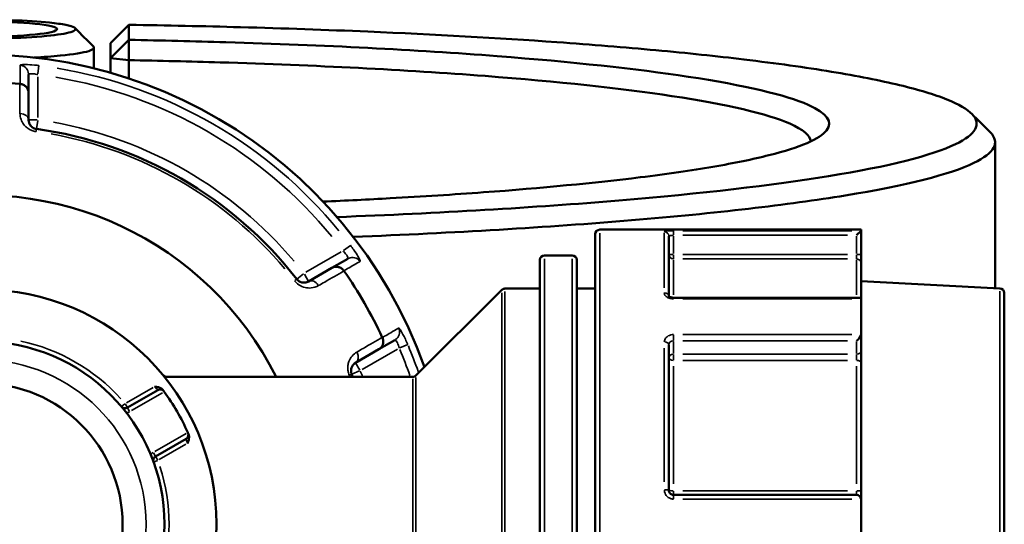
# Model space of a CAD drawing. Header units: millimetres. Extents: x 0 to 893, y 0 to 988.
# Tile 15 of 20: x 419 to 526, y 757 to 812. Entities that reach past the tile are written whole.
import ezdxf

# ---------------------------------------------------------------- set-up
doc = ezdxf.new("R2010")
doc.units = ezdxf.units.MM
doc.layers.add('Visible (ANSI)', color=7, linetype='Continuous', lineweight=50)
doc.layers.add('Visible Narrow (ANSI)', color=7, linetype='Continuous', lineweight=35)

msp = doc.modelspace()

# ---------------------------------------------------------------- linework, layer by layer
at = {"layer": 'Visible (ANSI)'}
for p, q in [((430.579, 811.174), (428.579, 809.193)), ((430.579, 809.543), (430.579, 811.174)), ((428.579, 807.565), (430.579, 809.543)), ((428.579, 809.193), (428.579, 807.565)), ((426.779, 808.7), (426.779, 806.456)), ((430.551, 807.34), (428.579, 807.565)), ((428.579, 807.565), (428.579, 805.977)), ((430.551, 805.371), (430.551, 807.34)), ((419.679, 803.792), (419.679, 805.798)), ((419.679, 800.865), (419.679, 803.792)), ((524.579, 798.429), (524.579, 782.589)), ((510.039, 788.936), (481.679, 788.936)), ((510.037, 788.819), (509.539, 788.32)), ((510.039, 788.936), (510.039, 788.822)), ((510.039, 786.25), (510.039, 788.822)), ((481.179, 725.436), (481.179, 788.436)), ((489.179, 788.218), (489.179, 781.699)), ((454.345, 785.784), (452.607, 784.781)), ((475.179, 728.229), (475.179, 785.644)), ((478.679, 786.144), (475.679, 786.144)), ((479.179, 785.644), (479.179, 728.229)), ((510.039, 785.258), (510.039, 786.25)), ((452.607, 784.781), (450.072, 783.317)), ((510.039, 785.258), (510.039, 781.392)), ((525.105, 782.561), (510.039, 783.351)), ((461.726, 773.083), (471.033, 782.39)), ((475.179, 782.536), (471.386, 782.536)), ((481.179, 782.536), (479.179, 782.536)), ((509.893, 781.537), (489.679, 781.537)), ((510.039, 781.392), (510.039, 777.574)), ((525.579, 782.062), (525.579, 731.811)), ((457.707, 775.947), (459.445, 776.951)), ((510.039, 775.755), (510.039, 777.574)), ((455.172, 774.484), (457.707, 775.947)), ((489.179, 776.44), (489.179, 760.636)), ((510.039, 774.435), (510.039, 775.755)), ((510.039, 774.435), (510.039, 760.511)), ((434.567, 772.936), (434.318, 773.08)), ((461.372, 772.936), (434.435, 772.936)), ((433.715, 771.518), (430.401, 769.604)), ((433.461, 764.304), (436.775, 766.218)), ((509.539, 760.136), (489.679, 760.136)), ((510.039, 759.636), (510.039, 760.511)), ((510.039, 759.636), (510.039, 754.236))]:
    msp.add_line(p, q, dxfattribs=at)
for radius in [25.5, 19.85, 15.3]:
    msp.add_circle((414.579, 756.936), radius, dxfattribs=at)
for centre, radius, start, end in [((414.579, 756.936), 51, 19.5445, 340.4555), ((414.579, 756.936), 47.999, 85.02648, 94.97352), ((414.579, 756.936), 43.35, 37.90565, 82.09435), ((414.579, 756.936), 35.749, 26.58745, 333.41255), ((481.679, 788.436), 0.5, 90, 180), ((475.679, 785.644), 0.5, 90, 180), ((478.679, 785.644), 0.5, 0, 90), ((414.579, 756.936), 47.999, 25.02648, 34.97352), ((471.386, 782.036), 0.5, 90, 135), ((525.079, 782.062), 0.5, 0, 87), ((414.579, 756.936), 43.35, 21.65943, 22.09435), ((461.372, 773.436), 0.5, 270, 315), ((433.965, 771.085), 0.5, 36.1232, 120), ((414.579, 756.936), 24.5, 24.00223, 35.99777), ((430.151, 770.037), 0.5, 220.07508, 300), ((436.525, 766.651), 0.5, 300, 23.8768), ((433.711, 763.871), 0.5, 120, 199.92492), ((509.539, 759.636), 0.5, 4.9171, 90)]:
    msp.add_arc(centre, radius, start, end, dxfattribs=at)
msp.add_ellipse((414.579, 810.71), major_axis=(-8.2, 0), ratio=0.1005025, dxfattribs=at)
for centre, major_axis, start_param, end_param in [((509.539, 781.037), (0.462, 0.462), 5.9763058, 6.6758844), ((509.539, 777.219), (-0.462, -0.462), 1.1780972, 2.663074)]:
    msp.add_ellipse(centre, major_axis=major_axis, ratio=0.4142136, start_param=start_param, end_param=end_param, dxfattribs=at)
for points, knots in [([(405.964, 811.26), (406.64, 811.367), (407.515, 811.461), (409.948, 811.641), (411.639, 811.709), (414.886, 811.747), (416.425, 811.731), (419.405, 811.629), (420.824, 811.538), (422.662, 811.345), (423.256, 811.259), (423.712, 811.167), (424.168, 811.075), (424.485, 810.976), (424.91, 810.711), (424.774, 810.542), (423.734, 810.228), (422.825, 810.084), (420.327, 809.843), (418.683, 809.753), (416.156, 809.693), (415.368, 809.684), (414.579, 809.684)], [-4.1479233, -4.1479233, -4.1479233, -4.1479233, -3.776865, -3.776865, -3.2589381, -3.2589381, -2.8142822, -2.8142822, -2.3328191, -2.3328191, -2.0319047, -2.0319047, -2.0319047, -1.7309903, -1.7309903, -1.2495272, -1.2495272, -0.7641814, -0.7641814, -0.2321496, -0.2321496, 0, 0, 0, 0]), ([(430.579, 811.174), (434.655, 811.113), (438.696, 811.028), (447.387, 810.793), (452.013, 810.633), (463.737, 810.137), (470.63, 809.751), (480.791, 809.027), (484.383, 808.735), (491.166, 808.107), (494.358, 807.77), (500.81, 806.997), (503.984, 806.553), (509.631, 805.621), (512.105, 805.134), (516.297, 804.128), (518.015, 803.609), (520.655, 802.551), (521.578, 802.011), (522.092, 801.468), (523.122, 800.382), (522.51, 799.281), (517.731, 796.988), (513.049, 795.808), (500.408, 793.747), (492.687, 792.851), (474.628, 791.338), (464.242, 790.726), (453.152, 790.3)], [0.1487092, 0.1487092, 0.1487092, 0.1487092, 0.2631961, 0.2631961, 0.3987733, 0.3987733, 0.6165956, 0.6165956, 0.7447264, 0.7447264, 0.8728572, 0.8728572, 1.0235992, 1.0235992, 1.1743413, 1.1743413, 1.3250834, 1.3250834, 1.4758255, 1.4758255, 1.4758255, 1.7773097, 1.7773097, 2.1231586, 2.1231586, 2.446457, 2.446457, 2.7763362, 2.7763362, 2.7763362, 2.7763362]), ([(430.551, 807.34), (430.556, 807.707), (430.56, 808.075), (430.57, 808.809), (430.574, 809.176), (430.579, 809.543)], [-0.29867289, -0.29867289, -0.29867289, -0.29867289, -0.14932305, -0.14932305, 0, 0, 0, 0]), ([(451.635, 791.977), (454.12, 792.087), (456.556, 792.208), (462.443, 792.533), (465.824, 792.75), (475.384, 793.456), (481.116, 794.005), (488.972, 794.98), (491.61, 795.363), (496.285, 796.164), (498.321, 796.583), (501.746, 797.445), (503.134, 797.89), (505.23, 798.794), (505.938, 799.255), (506.299, 799.718), (507.02, 800.644), (506.342, 801.581), (501.837, 803.574), (497.4, 804.616), (485.652, 806.398), (478.618, 807.155), (461.745, 808.455), (451.713, 808.971), (437.642, 809.396), (434.129, 809.48), (430.579, 809.543)], [0.4145182, 0.4145182, 0.4145182, 0.4145182, 0.5030315, 0.5030315, 0.6335939, 0.6335939, 0.889819, 0.889819, 1.0405396, 1.0405396, 1.1912602, 1.1912602, 1.3419808, 1.3419808, 1.4927014, 1.4927014, 1.4927014, 1.7941426, 1.7941426, 2.1560635, 2.1560635, 2.4876831, 2.4876831, 2.8492814, 2.8492814, 2.9668095, 2.9668095, 2.9668095, 2.9668095]), ([(420.234, 807.622), (421.293, 807.677), (422.27, 807.747), (424.547, 807.969), (425.616, 808.143), (426.712, 808.49), (426.881, 808.658), (426.717, 808.823)], [0.4745801, 0.4745801, 0.4745801, 0.4745801, 0.7641814, 0.7641814, 1.2495272, 1.2495272, 1.6548429, 1.6548429, 1.6548429, 1.6548429]), ([(430.551, 807.34), (433.895, 807.279), (437.204, 807.2), (450.826, 806.788), (460.625, 806.284), (477.119, 805.015), (484.003, 804.275), (495.515, 802.534), (499.874, 801.515), (503.746, 799.818), (504.507, 799.169), (504.573, 798.519)], [-2.962783, -2.962783, -2.962783, -2.962783, -2.8492814, -2.8492814, -2.4876831, -2.4876831, -2.1560635, -2.1560635, -1.7941426, -1.7941426, -1.578599, -1.578599, -1.578599, -1.578599]), ([(419.679, 803.792), (419.679, 803.793), (419.679, 803.795), (419.679, 803.915), (419.655, 804.033), (419.566, 804.253), (419.5, 804.355), (419.332, 804.532), (419.231, 804.605), (419.008, 804.71), (418.889, 804.742), (418.766, 804.753)], [-0.0004764, -0.0004764, -0.0004764, -0.0004764, 0, 0, 0.03923697, 0.03923697, 0.07796289, 0.07796289, 0.11655078, 0.11655078, 0.15359492, 0.15359492, 0.15359492, 0.15359492]), ([(420.542, 799.874), (420.499, 799.88), (420.457, 799.889), (420.35, 799.918), (420.287, 799.943), (420.15, 800.012), (420.08, 800.061), (419.963, 800.163), (419.916, 800.216), (419.814, 800.353), (419.769, 800.441), (419.698, 800.64), (419.679, 800.753), (419.679, 800.865)], [0, 0, 0, 0, 0.02585168, 0.02585168, 0.06721438, 0.06721438, 0.12305037, 0.12305037, 0.17415567, 0.17415567, 0.25081718, 0.25081718, 0.34541583, 0.34541583, 0.34541583, 0.34541583]), ([(454.909, 788.152), (465.856, 788.586), (476.106, 789.196), (494.239, 790.717), (502.1, 791.63), (514.954, 793.731), (519.703, 794.934), (524.53, 797.269), (525.132, 798.391), (524.064, 799.497), (524.052, 799.51), (524.04, 799.522), (524.028, 799.535)], [-2.7668618, -2.7668618, -2.7668618, -2.7668618, -2.446457, -2.446457, -2.1231586, -2.1231586, -1.7773097, -1.7773097, -1.4758255, -1.4758255, -1.4758255, -1.4724131, -1.4724131, -1.4724131, -1.4724131]), ([(452.607, 784.781), (452.609, 784.782), (452.61, 784.782), (452.714, 784.842), (452.828, 784.881), (453.064, 784.913), (453.185, 784.908), (453.422, 784.85), (453.536, 784.799), (453.738, 784.658), (453.826, 784.571), (453.896, 784.47)], [-0.15371258, -0.15371258, -0.15371258, -0.15371258, -0.15323745, -0.15323745, -0.11409175, -0.11409175, -0.07545624, -0.07545624, -0.03695797, -0.03695797, 0, 0, 0, 0]), ([(450.072, 783.317), (449.952, 783.248), (449.817, 783.202), (449.462, 783.168), (449.224, 783.21), (448.925, 783.415), (448.848, 783.487), (448.783, 783.569)], [0, 0, 0, 0, 0.11734182, 0.11734182, 0.28278882, 0.28278882, 0.34541683, 0.34541683, 0.34541683, 0.34541683]), ([(489.679, 781.537), (489.624, 781.537), (489.569, 781.542), (489.465, 781.559), (489.416, 781.571), (489.331, 781.6), (489.294, 781.617), (489.236, 781.649), (489.215, 781.665), (489.185, 781.691), (489.177, 781.701), (489.173, 781.707), (489.173, 781.708), (489.173, 781.708)], [0, 0, 0, 0, 0.02450766, 0.02450766, 0.0487203, 0.0487203, 0.0720987, 0.0720987, 0.09440085, 0.09440085, 0.11633824, 0.11633824, 0.12458306, 0.12458306, 0.12458306, 0.12458306]), ([(458.083, 777.219), (458.135, 777.107), (458.167, 776.988), (458.188, 776.742), (458.175, 776.618), (458.106, 776.384), (458.05, 776.276), (457.904, 776.088), (457.813, 776.009), (457.71, 775.949), (457.709, 775.948), (457.707, 775.947)], [-0.15359506, -0.15359506, -0.15359506, -0.15359506, -0.11655085, -0.11655085, -0.07796276, -0.07796276, -0.03923705, -0.03923705, 0, 0, 0.00047625, 0.00047625, 0.00047625, 0.00047625]), ([(454.746, 773.242), (454.73, 773.282), (454.716, 773.323), (454.688, 773.43), (454.678, 773.497), (454.669, 773.65), (454.676, 773.735), (454.706, 773.887), (454.728, 773.955), (454.797, 774.113), (454.851, 774.196), (454.988, 774.356), (455.076, 774.428), (455.172, 774.484)], [0, 0, 0, 0, 0.02585168, 0.02585168, 0.06721438, 0.06721438, 0.12292214, 0.12292214, 0.17440412, 0.17440412, 0.25131567, 0.25131567, 0.345416, 0.345416, 0.345416, 0.345416]), ([(433.354, 771.887), (433.356, 771.886), (433.357, 771.886), (433.494, 771.869), (433.632, 771.85), (433.868, 771.786), (433.983, 771.744), (434.175, 771.619), (434.24, 771.556), (434.288, 771.491)], [-0.000503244, -0.000503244, -0.000503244, -0.000503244, 0, 0, 0.040898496, 0.040898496, 0.072220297, 0.072220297, 0.097403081, 0.097403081, 0.097403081, 0.097403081]), ([(434.369, 771.38), (434.369, 771.38), (434.365, 771.385), (434.346, 771.412), (434.324, 771.441), (434.292, 771.485), (434.29, 771.488), (434.288, 771.491)], [0.631886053, 0.631886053, 0.631886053, 0.631886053, 0.651255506, 0.651255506, 0.68224663, 0.68224663, 0.684271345, 0.684271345, 0.684271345, 0.684271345]), ([(437.038, 766.727), (437.07, 766.653), (437.092, 766.566), (437.105, 766.336), (437.084, 766.216), (437.021, 765.979), (436.969, 765.851), (436.915, 765.724), (436.915, 765.722), (436.914, 765.721)], [0, 0, 0, 0, 0.02421576, 0.02421576, 0.054334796, 0.054334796, 0.093662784, 0.093662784, 0.094146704, 0.094146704, 0.094146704, 0.094146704]), ([(437.038, 766.727), (437.036, 766.73), (437.035, 766.734), (437.013, 766.783), (436.998, 766.817), (436.985, 766.847), (436.982, 766.853), (436.982, 766.853)], [-0.052385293, -0.052385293, -0.052385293, -0.052385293, -0.05035476, -0.05035476, -0.019367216, -0.019367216, 0, 0, 0, 0]), ([(489.679, 760.136), (489.647, 760.136), (489.614, 760.14), (489.53, 760.156), (489.481, 760.174), (489.376, 760.233), (489.323, 760.279), (489.229, 760.402), (489.194, 760.487), (489.181, 760.595), (489.179, 760.615), (489.179, 760.636)], [0, 0, 0, 0, 0.01962332, 0.01962332, 0.05102063, 0.05102063, 0.09183714, 0.09183714, 0.14489859, 0.14489859, 0.15750537, 0.15750537, 0.15750537, 0.15750537])]:
    msp.add_open_spline(points, degree=3, knots=knots, dxfattribs=at)
for points in [[(424.728, 810.813), (425.391, 810.149), (426.054, 809.486), (426.718, 808.823)], [(418.766, 804.753), (418.758, 804.753), (418.749, 804.754), (418.741, 804.755)], [(522.038, 801.524), (522.701, 800.861), (523.364, 800.198), (524.028, 799.535)], [(510.039, 788.822), (510.039, 788.821), (510.039, 788.82), (510.037, 788.819)], [(453.911, 784.449), (453.906, 784.456), (453.901, 784.463), (453.896, 784.47)], [(510.037, 781.42), (510.039, 781.411), (510.039, 781.401), (510.039, 781.392)], [(458.083, 777.219), (458.079, 777.226), (458.075, 777.234), (458.072, 777.242)], [(510.039, 777.574), (510.039, 777.563), (510.039, 777.552), (510.037, 777.541)], [(434.401, 771.336), (434.39, 771.351), (434.38, 771.365), (434.369, 771.38)], [(436.982, 766.853), (436.975, 766.87), (436.968, 766.886), (436.961, 766.902)], [(510.037, 759.679), (510.039, 759.665), (510.039, 759.65), (510.039, 759.636)]]:
    msp.add_open_spline(points, degree=3, dxfattribs=at)
at = {"layer": 'Visible Narrow (ANSI)'}
for p, q in [((420.688, 805.839), (420.802, 806.745)), ((420.679, 801.11), (420.679, 805.521)), ((420.601, 800.865), (419.682, 800.865)), ((420.542, 799.877), (420.668, 800.787)), ((420.505, 799.611), (420.542, 799.874)), ((489.679, 788.358), (489.679, 788.814)), ((509.019, 788.819), (490.697, 788.819)), ((481.679, 788.542), (481.679, 725.33)), ((488.679, 782.6), (488.679, 788.599)), ((489.679, 786.354), (489.679, 788.217)), ((490.672, 788.32), (508.546, 788.32)), ((509.539, 788.217), (509.539, 786.354)), ((454.604, 787.229), (453.876, 786.678)), ((453.604, 786.511), (449.785, 784.306)), ((475.679, 785.784), (475.679, 728.089)), ((478.679, 728.089), (478.679, 785.784)), ((489.64, 786.25), (489.181, 786.25)), ((489.679, 785.76), (489.679, 786.214)), ((489.679, 785.668), (489.679, 781.867)), ((508.546, 786.25), (490.672, 786.25)), ((490.672, 785.754), (508.546, 785.754)), ((509.539, 786.214), (509.539, 785.76)), ((509.539, 781.867), (509.539, 785.668)), ((510.038, 786.25), (509.578, 786.25)), ((448.783, 783.569), (448.574, 783.406)), ((449.511, 784.135), (448.786, 783.571)), ((450.071, 783.32), (449.612, 784.115)), ((525.105, 731.627), (525.105, 782.246)), ((471.033, 731.796), (471.033, 782.077)), ((471.386, 782.221), (471.386, 731.652)), ((489.679, 781.431), (489.679, 781.537)), ((490.697, 781.42), (509.019, 781.42)), ((489.679, 776.893), (489.679, 777.512)), ((509.019, 777.541), (490.697, 777.541)), ((455.885, 773.74), (459.704, 775.946)), ((459.985, 776.097), (460.826, 776.452)), ((488.679, 761.567), (488.679, 776.051)), ((489.679, 775.475), (489.679, 776.792)), ((490.672, 776.865), (508.546, 776.865)), ((509.539, 776.792), (509.539, 775.475)), ((489.679, 774.771), (489.679, 775.375)), ((508.546, 775.402), (490.672, 775.402)), ((509.539, 775.375), (509.539, 774.771)), ((455.633, 773.686), (455.174, 774.481)), ((489.679, 774.122), (489.679, 761.342)), ((490.672, 774.742), (508.546, 774.742)), ((509.539, 761.342), (509.539, 774.122)), ((454.5, 773.142), (454.745, 773.241)), ((454.749, 773.243), (455.6, 773.588)), ((461.372, 741.133), (461.372, 772.739)), ((461.726, 772.884), (461.726, 740.989)), ((433.194, 771.794), (430.311, 770.13)), ((430.839, 769.28), (434.213, 771.228)), ((430.121, 770.012), (429.77, 769.717)), ((430.4, 769.606), (430.171, 770.004)), ((430.631, 769.205), (430.402, 769.603)), ((436.773, 766.794), (433.399, 764.846)), ((433.871, 763.964), (436.754, 765.628)), ((433.46, 764.306), (433.231, 764.703)), ((433.691, 763.905), (433.462, 764.303)), ((433.242, 763.702), (433.674, 763.858)), ((489.679, 760.138), (489.679, 760.538)), ((489.679, 759.716), (489.679, 760.135)), ((508.546, 760.574), (490.672, 760.574)), ((509.539, 760.538), (509.539, 760.138)), ((490.697, 759.679), (509.019, 759.679))]:
    msp.add_line(p, q, dxfattribs=at)
msp.add_circle((414.579, 756.936), 17.85, dxfattribs=at)
for centre, radius, start, end in [((414.579, 756.936), 50.205, 39.40871, 80.59129), ((414.579, 756.936), 49.209, 39.40871, 80.59129), ((414.579, 756.936), 44.35, 40.11509, 79.88491), ((414.579, 756.936), 43.057, 40.11509, 79.88491), ((414.579, 756.936), 20.35, 42.06758, 77.93242), ((414.579, 756.936), 49.209, 19.16961, 22.68396), ((414.579, 756.936), 50.205, 19.30018, 22.69084), ((414.579, 756.936), 43.057, 21.8283, 22.08034), ((414.579, 756.936), 44.35, 21.19464, 22.04699), ((430.151, 770.037), 1, 279.90584, 298.94241), ((433.711, 763.871), 1, 121.05759, 140.09416), ((414.579, 756.936), 20.35, 342.06758, 17.93242)]:
    msp.add_arc(centre, radius, start, end, dxfattribs=at)
for centre, major_axis, ratio, start_param, end_param in [((418.679, 805.798), (1, 0), 0.9961681, 0.0743701, 1.413032), ((418.679, 800.865), (1, 0), 0.7055719, 0.0752519, 1.4297859), ((488.679, 788.218), (0.5, 0), 0.9930776, 0.0785398, 1.4922565), ((454.845, 784.918), (-0.5, 0.866), 0.9961681, 4.8701533, 6.2088152), ((489.679, 786.25), (-0.5, 0), 0.9921283, 0.0785398, 1.4922565), ((509.539, 785.258), (0.5, 0), 0.9921283, 0.0785398, 1.4922565), ((450.572, 782.451), (-0.5, 0.866), 0.7055719, 4.8533994, 6.2079334), ((488.679, 781.672), (0.5, 0), 0.7852689, 0.1459048, 1.495802), ((458.945, 777.817), (0.5, -0.866), 0.9961681, 0.0743701, 1.413032), ((488.679, 776.44), (0.5, 0), 0.6191549, 0.0785398, 1.4922565), ((454.672, 775.35), (0.5, -0.866), 0.7055719, 0.0752519, 1.4297859), ((489.679, 775.048), (-0.5, 0), 0.7071068, 4.7909288, 6.2046455), ((489.679, 775.048), (-0.5, 0), 0.6129928, 0.0785398, 1.4922565), ((509.539, 775.755), (0.5, 0), 0.7071068, 4.7909288, 6.2046455), ((509.539, 774.435), (0.5, 0), 0.6129928, 0.0785398, 1.4922565), ((488.679, 760.636), (0.5, 0), 0.1174603, 0.0785398, 1.4922565), ((489.679, 760.636), (-0.5, 0), 0.1252256, 0.0785398, 1.4922565), ((509.539, 760.511), (0.5, 0), 0.1252256, 0.0785398, 1.4922565)]:
    msp.add_ellipse(centre, major_axis=major_axis, ratio=ratio, start_param=start_param, end_param=end_param, dxfattribs=at)
for points, knots in [([(420.803, 806.754), (420.726, 806.764), (420.65, 806.773), (420.215, 806.821), (419.865, 806.847), (419.351, 806.865), (419.163, 806.863), (418.92, 806.848), (418.844, 806.837), (418.776, 806.813), (418.762, 806.803), (418.763, 806.791)], [-0.31481112, -0.31481112, -0.31481112, -0.31481112, -0.29222008, -0.29222008, -0.18520991, -0.18520991, -0.1028944, -0.1028944, -0.03957477, -0.03957477, 0, 0, 0, 0]), ([(418.763, 806.791), (418.763, 806.763), (418.763, 806.735), (418.763, 806.407), (418.764, 806.108), (418.764, 805.808), (418.765, 805.549), (418.765, 805.291), (418.766, 804.939), (418.766, 804.846), (418.766, 804.753)], [-2.8973048, -2.8973048, -2.8973048, -2.8973048, -2.8010583, -2.8010583, -1.7733903, -1.7733903, -1.7733903, -0.8866952, -0.8866952, -0.5671389, -0.5671389, -0.5671389, -0.5671389]), ([(419.679, 805.798), (419.679, 805.81), (419.686, 805.82), (419.719, 805.844), (419.756, 805.855), (419.876, 805.871), (419.968, 805.873), (420.22, 805.856), (420.391, 805.831), (420.604, 805.784), (420.642, 805.775), (420.679, 805.766)], [0, 0, 0, 0, 0.03957477, 0.03957477, 0.1028944, 0.1028944, 0.18520991, 0.18520991, 0.29222008, 0.29222008, 0.31481112, 0.31481112, 0.31481112, 0.31481112]), ([(418.741, 804.755), (418.742, 803.954), (418.743, 803.152), (418.744, 802.351), (418.744, 802.09), (418.745, 801.83), (418.745, 801.569)], [-1.97914638, -1.97914638, -1.97914638, -1.97914638, -1.63991954, -1.63991954, -1.63991954, -1.52956, -1.52956, -1.52956, -1.52956]), ([(418.745, 801.569), (418.745, 801.345), (418.783, 801.12), (418.928, 800.721), (419.02, 800.545), (419.227, 800.269), (419.325, 800.163), (419.561, 799.959), (419.704, 799.861), (419.983, 799.722), (420.111, 799.673), (420.329, 799.614), (420.415, 799.596), (420.501, 799.584)], [-0.34541583, -0.34541583, -0.34541583, -0.34541583, -0.25081718, -0.25081718, -0.17415567, -0.17415567, -0.12305037, -0.12305037, -0.06721438, -0.06721438, -0.02585168, -0.02585168, 0, 0, 0, 0]), ([(489.679, 788.819), (489.455, 788.819), (489.232, 788.812), (488.912, 788.788), (488.8, 788.772), (488.699, 788.742), (488.679, 788.729), (488.679, 788.715)], [-0.15750602, -0.15750602, -0.15750602, -0.15750602, -0.09025498, -0.09025498, -0.03471345, -0.03471345, 0, 0, 0, 0]), ([(489.179, 788.218), (489.179, 788.232), (489.189, 788.245), (489.24, 788.275), (489.296, 788.29), (489.455, 788.314), (489.567, 788.32), (489.679, 788.32)], [0, 0, 0, 0, 0.03471345, 0.03471345, 0.09025498, 0.09025498, 0.15750602, 0.15750602, 0.15750602, 0.15750602]), ([(453.817, 786.634), (453.888, 786.56), (453.957, 786.483), (454.118, 786.289), (454.201, 786.173), (454.336, 785.947), (454.371, 785.852), (454.358, 785.797), (454.353, 785.789), (454.345, 785.784)], [0, 0, 0, 0, 0.06043739, 0.06043739, 0.15713721, 0.15713721, 0.28284699, 0.28284699, 0.31481354, 0.31481354, 0.31481354, 0.31481354]), ([(455.663, 785.487), (455.671, 785.491), (455.674, 785.503), (455.665, 785.596), (455.578, 785.781), (455.306, 786.242), (455.148, 786.486), (454.856, 786.905), (454.735, 787.071), (454.611, 787.235)], [-0.31481354, -0.31481354, -0.31481354, -0.31481354, -0.28284699, -0.28284699, -0.15713721, -0.15713721, -0.06043739, -0.06043739, 0, 0, 0, 0]), ([(453.896, 784.47), (453.977, 784.517), (454.057, 784.563), (454.362, 784.739), (454.587, 784.868), (454.811, 784.996), (455.071, 785.146), (455.33, 785.295), (455.614, 785.459), (455.639, 785.473), (455.663, 785.487)], [-3.5347812, -3.5347812, -3.5347812, -3.5347812, -3.215225, -3.215225, -2.3285299, -2.3285299, -2.3285299, -1.3008619, -1.3008619, -1.2046153, -1.2046153, -1.2046153, -1.2046153]), ([(451.149, 782.86), (451.375, 782.99), (451.601, 783.12), (451.827, 783.25), (452.522, 783.65), (453.216, 784.05), (453.911, 784.449)], [-3.24885411, -3.24885411, -3.24885411, -3.24885411, -3.13846006, -3.13846006, -3.13846006, -2.79926773, -2.79926773, -2.79926773, -2.79926773]), ([(448.552, 783.389), (448.683, 783.222), (448.839, 783.076), (449.444, 782.656), (449.924, 782.567), (450.637, 782.632), (450.909, 782.722), (451.149, 782.86)], [-0.34541683, -0.34541683, -0.34541683, -0.34541683, -0.28278882, -0.28278882, -0.11734182, -0.11734182, 0, 0, 0, 0]), ([(488.679, 782.065), (488.679, 782.041), (488.681, 782.017), (488.706, 781.881), (488.774, 781.772), (488.963, 781.609), (489.068, 781.549), (489.279, 781.471), (489.379, 781.446), (489.547, 781.424), (489.613, 781.42), (489.679, 781.42)], [-0.1575053, -0.1575053, -0.1575053, -0.1575053, -0.14610875, -0.14610875, -0.09260413, -0.09260413, -0.05144674, -0.05144674, -0.01978721, -0.01978721, 0, 0, 0, 0]), ([(459.846, 778.241), (459.822, 778.227), (459.798, 778.213), (459.514, 778.048), (459.255, 777.898), (458.996, 777.748), (458.772, 777.618), (458.548, 777.488), (458.244, 777.312), (458.163, 777.265), (458.083, 777.219)], [-2.8973048, -2.8973048, -2.8973048, -2.8973048, -2.8010582, -2.8010582, -1.7733902, -1.7733902, -1.7733902, -0.8866951, -0.8866951, -0.5671389, -0.5671389, -0.5671389, -0.5671389]), ([(460.834, 776.456), (460.665, 776.858), (460.478, 777.252), (460.208, 777.762), (460.112, 777.926), (459.975, 778.132), (459.927, 778.192), (459.872, 778.24), (459.856, 778.247), (459.846, 778.241)], [-0.31481104, -0.31481104, -0.31481104, -0.31481104, -0.18638694, -0.18638694, -0.1035483, -0.1035483, -0.03982627, -0.03982627, 0, 0, 0, 0]), ([(458.072, 777.242), (457.379, 776.84), (456.685, 776.439), (455.992, 776.037), (455.766, 775.907), (455.541, 775.776), (455.315, 775.645)], [-1.97914638, -1.97914638, -1.97914638, -1.97914638, -1.63999425, -1.63999425, -1.63999425, -1.52956, -1.52956, -1.52956, -1.52956]), ([(459.445, 776.951), (459.455, 776.956), (459.467, 776.956), (459.505, 776.939), (459.534, 776.912), (459.608, 776.815), (459.656, 776.735), (459.78, 776.481), (459.856, 776.279), (459.917, 776.068)], [0, 0, 0, 0, 0.03982627, 0.03982627, 0.1035483, 0.1035483, 0.18638694, 0.18638694, 0.31481104, 0.31481104, 0.31481104, 0.31481104]), ([(489.679, 777.541), (489.628, 777.541), (489.578, 777.538), (489.319, 777.507), (489.122, 777.429), (488.859, 777.222), (488.773, 777.11), (488.695, 776.911), (488.679, 776.83), (488.679, 776.749)], [-0.1575067, -0.1575067, -0.1575067, -0.1575067, -0.14229049, -0.14229049, -0.07905027, -0.07905027, -0.03040395, -0.03040395, 0, 0, 0, 0]), ([(489.179, 776.44), (489.179, 776.484), (489.187, 776.527), (489.226, 776.635), (489.269, 776.695), (489.401, 776.806), (489.499, 776.847), (489.628, 776.864), (489.654, 776.865), (489.679, 776.865)], [0, 0, 0, 0, 0.03040395, 0.03040395, 0.07905027, 0.07905027, 0.14229049, 0.14229049, 0.1575067, 0.1575067, 0.1575067, 0.1575067]), ([(455.315, 775.645), (455.123, 775.534), (454.947, 775.389), (454.674, 775.065), (454.567, 774.897), (454.431, 774.578), (454.388, 774.44), (454.329, 774.132), (454.316, 773.96), (454.335, 773.65), (454.356, 773.514), (454.414, 773.296), (454.442, 773.213), (454.474, 773.132)], [-0.345416, -0.345416, -0.345416, -0.345416, -0.25131567, -0.25131567, -0.17440412, -0.17440412, -0.12292214, -0.12292214, -0.06721438, -0.06721438, -0.02585168, -0.02585168, 0, 0, 0, 0]), ([(433.354, 771.887), (433.372, 771.869), (433.391, 771.852), (433.473, 771.773), (433.533, 771.712), (433.619, 771.622), (433.65, 771.589), (433.69, 771.546), (433.702, 771.533), (433.713, 771.52), (433.715, 771.518), (433.715, 771.518)], [-0.78964292, -0.78964292, -0.78964292, -0.78964292, -0.77491009, -0.77491009, -0.72253509, -0.72253509, -0.68224663, -0.68224663, -0.65125551, -0.65125551, -0.63188605, -0.63188605, -0.63188605, -0.63188605]), ([(436.775, 766.218), (436.775, 766.218), (436.776, 766.215), (436.781, 766.199), (436.787, 766.182), (436.804, 766.126), (436.818, 766.082), (436.852, 765.963), (436.875, 765.881), (436.902, 765.77), (436.908, 765.745), (436.914, 765.721)], [0, 0, 0, 0, 0.01936722, 0.01936722, 0.05035476, 0.05035476, 0.09063857, 0.09063857, 0.14300752, 0.14300752, 0.15775689, 0.15775689, 0.15775689, 0.15775689]), ([(488.679, 760.695), (488.679, 760.653), (488.682, 760.61), (488.709, 760.391), (488.778, 760.22), (488.968, 759.968), (489.072, 759.876), (489.282, 759.757), (489.382, 759.719), (489.548, 759.686), (489.614, 759.679), (489.679, 759.679)], [-0.15750537, -0.15750537, -0.15750537, -0.15750537, -0.14489859, -0.14489859, -0.09183714, -0.09183714, -0.05102063, -0.05102063, -0.01962332, -0.01962332, 0, 0, 0, 0])]:
    msp.add_open_spline(points, degree=3, knots=knots, dxfattribs=at)

doc.saveas('drawing.dxf')
